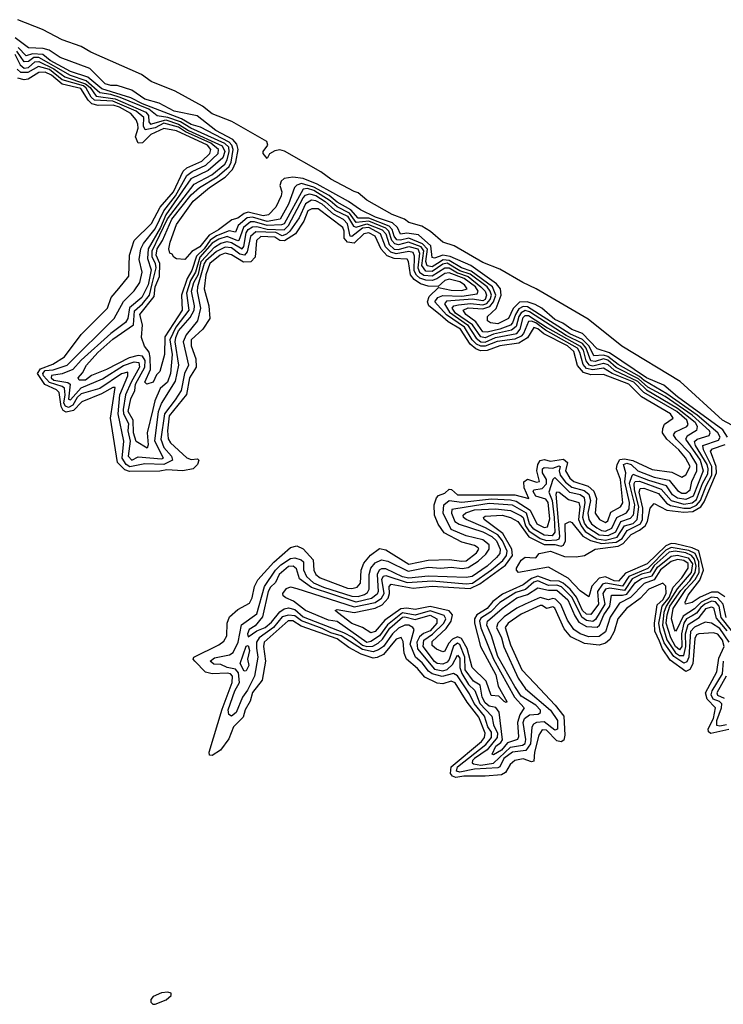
# Model space of a CAD drawing. Extents: x 2472589 to 2662339, y 701009 to 849030.
# Tile 246 of 256: x 2502654 to 2505982, y 835923 to 840578. Entities that reach past the tile are written whole.
import ezdxf

# ---------------------------------------------------------------- set-up
doc = ezdxf.new("R2010")
doc.units = 0

msp = doc.modelspace()

# ---------------------------------------------------------------- linework, layer by layer
at = {"layer": '0CON05XD'}
for points in [[(2506093.1, 838623.1), (2505977.5, 838685), (2505778.2, 838868.2), (2505502.2, 839035), (2505342.3, 839162.3), (2505095.9, 839305.9), (2505033.1, 839335), (2504925, 839399.2), (2504845, 839430), (2504708.6, 839508.6), (2504655, 839526.7), (2504597, 839577), (2504555, 839601.9), (2504495, 839620), (2504474.3, 839634.3), (2504415, 839656.9), (2504295, 839725.4), (2504255, 839760.3), (2504235, 839765.4), (2504125, 839824), (2504078.8, 839858.8), (2503906.4, 839956.4), (2503885, 839962.2), (2503861.1, 839958.9), (2503835.3, 839944.7), (2503825, 839921.2), (2503805.8, 839945), (2503805.8, 839955), (2503827.8, 839985), (2503822.5, 840002.5), (2503745.9, 840045.9), (2503656.9, 840096.9), (2503565, 840133.1), (2503518.9, 840168.9), (2503389.5, 840239.5), (2503275, 840286.5), (2503229.5, 840319.5), (2502990, 840425), (2502945, 840451.2), (2502855, 840483.1), (2502761.2, 840531.2), (2502645, 840578.2)], [(2506000.6, 838605), (2505978.9, 838638.9), (2505765.1, 838795.1), (2505699.8, 838849.8), (2505618.6, 838885), (2505443.3, 839003.3), (2505385, 839022.7), (2505315, 839095.3), (2505265, 839113.8), (2505223.1, 839143.1), (2505185, 839160.3), (2505123.7, 839213.7), (2505091.2, 839231.2), (2505054, 839244), (2505017.5, 839242.5), (2504987.9, 839212.1), (2504965, 839164.7), (2504915, 839140.8), (2504880, 839145), (2504866.2, 839155), (2504866, 839175), (2504906.8, 839213.2), (2504931.5, 839275), (2504927.1, 839305), (2504909.4, 839329.4), (2504786.8, 839416.8), (2504689, 839459), (2504655.4, 839464.6), (2504615, 839450), (2504605, 839453.3), (2504598.3, 839508.3), (2504540.7, 839560.7), (2504485, 839568.3), (2504455, 839563.4), (2504441.2, 839595), (2504417.1, 839617.1), (2504337.2, 839645), (2504265, 839678.7), (2504208.6, 839718.6), (2504060.4, 839800.4), (2503995, 839827.5), (2503945, 839834), (2503905, 839828), (2503890.4, 839815), (2503884.1, 839795), (2503893.1, 839765), (2503891.2, 839745), (2503865, 839692.5), (2503830.5, 839655), (2503805, 839650.9), (2503735, 839668.7), (2503715, 839661.8), (2503685, 839639.6), (2503657.4, 839632.6), (2503594, 839585), (2503549.9, 839560.1), (2503505.7, 839505), (2503467.4, 839482.6), (2503435, 839443.8), (2503395, 839447.5), (2503382.5, 839455), (2503375, 839470), (2503363.6, 839473.6), (2503360, 839495), (2503365, 839525.8), (2503395, 839610), (2503475, 839720.6), (2503552, 839785), (2503625.9, 839834.1), (2503660.5, 839869.5), (2503676.1, 839903.9), (2503686.7, 839965), (2503680.4, 839990.4), (2503661.8, 840011.8), (2503581.2, 840055), (2503494, 840124), (2503385, 840145.2), (2503313.3, 840183.3), (2503245, 840202.7), (2503185, 840245.3), (2503115, 840266.6), (2503085, 840266.4), (2503057.5, 840275), (2502985, 840346.8), (2502845, 840399.2), (2502793.4, 840433.4), (2502765, 840441.9), (2502695, 840444.7), (2502633.1, 840493.1)], [(2505995, 837751.9), (2505980.6, 837815), (2505954, 837844), (2505925, 837847.9), (2505876.4, 837823.6), (2505845, 837793.2), (2505791.2, 837758.8), (2505762.2, 837695), (2505755, 837686.9), (2505750, 837695), (2505735.9, 837745.9), (2505743.8, 837795), (2505805, 837884.3), (2505849, 837931), (2505867.2, 837965), (2505865.4, 838015), (2505847.7, 838055), (2505818.8, 838068.8), (2505735, 838083.1), (2505709.8, 838070.2), (2505635.1, 837995), (2505625, 837983.5), (2505534.3, 837945.7), (2505505, 837899.7), (2505425.2, 837914.8), (2505410.1, 837909.9), (2505387.2, 837875), (2505391.2, 837815), (2505355, 837765.8), (2505335, 837768.1), (2505315.9, 837785), (2505287.5, 837847.5), (2505256.5, 837886.5), (2505223.8, 837913.8), (2505205, 837923.5), (2505165, 837925.5), (2505105, 837946.9), (2505075, 837936.7), (2505035, 837905.8), (2504937.6, 837862.4), (2504892.3, 837827.7), (2504865, 837794.8), (2504816.2, 837763.8), (2504805.4, 837745), (2504805.6, 837725), (2504832.7, 837615), (2504905, 837481.1), (2504916.6, 837426.6), (2504957.1, 837355), (2504955, 837350), (2504945, 837354.3), (2504920.7, 837379.3), (2504883.5, 837383.5), (2504860.8, 837450.8), (2504793.7, 837515), (2504770.9, 837605), (2504743.2, 837653.2), (2504725, 837660.1), (2504700.8, 837649.2), (2504681.2, 837628.8), (2504665, 837593.3), (2504655, 837589.1), (2504625, 837602.1), (2504605, 837619.4), (2504605, 837637.7), (2504670.3, 837699.7), (2504694, 837735), (2504700.5, 837765), (2504685, 837782.9), (2504595, 837804.2), (2504525, 837788.9), (2504485, 837796.6), (2504456.7, 837793.3), (2504381, 837739), (2504335, 837685.4), (2504315, 837679.6), (2504274.7, 837704.7), (2504225, 837722.8), (2504157.5, 837775), (2504146.2, 837785), (2504155, 837789.4), (2504235, 837775.5), (2504335, 837795.8), (2504367.8, 837812.2), (2504397.2, 837842.8), (2504403.6, 837865), (2504400.9, 837899.1), (2504410.1, 837909.9), (2504515, 837891.2), (2504605, 837900.7), (2504785, 837888.5), (2504829.3, 837910.7), (2504951.2, 837998.8), (2504984, 838045), (2504981.2, 838075), (2504939.6, 838149.6), (2504851.1, 838215), (2504847.5, 838225), (2504855, 838231.4), (2504935, 838235.5), (2504974.5, 838225), (2505009.7, 838205), (2505062.6, 838132.6), (2505135, 838097), (2505185, 838096.9), (2505215, 838089.5), (2505226.1, 838093.9), (2505235.9, 838115), (2505233.9, 838195), (2505255, 838205.7), (2505265, 838200.6), (2505316.9, 838136.9), (2505353.9, 838116.1), (2505405, 838101.4), (2505475, 838107.4), (2505502.6, 838125), (2505527.4, 838162.6), (2505589.9, 838195), (2505599.1, 838215), (2505601.1, 838268.9), (2505583.2, 838345), (2505587.7, 838362.3), (2505605, 838363.8), (2505675, 838337.9), (2505712.6, 838292.6), (2505731.4, 838281.4), (2505795, 838268.5), (2505825, 838269.4), (2505855, 838283), (2505874, 838305), (2505900.5, 838375), (2505927.5, 838425), (2505927.8, 838465), (2505887.4, 838545), (2505884.8, 838565), (2505959, 838591), (2505965.9, 838605), (2505956.2, 838625), (2505858.3, 838708.3), (2505715, 838808.6), (2505607, 838873), (2505585, 838892), (2505485, 838947.6), (2505435, 838985.5), (2505415, 838991.9), (2505369.5, 838989.5), (2505346.7, 839035), (2505315.8, 839065.8), (2505255, 839092.3), (2505055, 839220.3), (2505035, 839222.9), (2505015, 839211), (2504998.2, 839185), (2504985.1, 839144.9), (2504975, 839134.3), (2504924.6, 839115), (2504865, 839100.4), (2504845, 839101.8), (2504810.4, 839150.4), (2504763.5, 839185), (2504750.7, 839205), (2504775, 839215.1), (2504845, 839211.3), (2504877.1, 839222.9), (2504895.2, 839244.8), (2504905.3, 839275), (2504890.5, 839315), (2504789.7, 839389.7), (2504743.9, 839405), (2504685, 839439.8), (2504657.3, 839442.7), (2504629.7, 839425), (2504605, 839410.4), (2504581.5, 839415), (2504574.2, 839435), (2504582.5, 839492.5), (2504558.5, 839518.5), (2504495, 839544.7), (2504455, 839535.5), (2504437.8, 839537.8), (2504425.3, 839555), (2504415.8, 839585.8), (2504401.7, 839601.7), (2504305, 839640.1), (2504255, 839639.9), (2504219.6, 839679.6), (2504155, 839716.1), (2504117.4, 839747.4), (2504045, 839786.6), (2503986.4, 839803.6), (2503964, 839796), (2503953.9, 839785), (2503925, 839705.4), (2503885.1, 839634.9), (2503825, 839623.7), (2503755, 839644.3), (2503729, 839641), (2503687.1, 839605), (2503675, 839573.5), (2503645, 839579.6), (2503584.5, 839555.5), (2503554.6, 839535.4), (2503526.9, 839495), (2503489.6, 839460.4), (2503468, 839392), (2503446.2, 839355), (2503418.7, 839275), (2503423.1, 839205), (2503340.9, 839079.1), (2503338.8, 838995), (2503316.5, 838915), (2503301.2, 838898.8), (2503285, 838864.3), (2503255, 838854.4), (2503246, 838865), (2503272.7, 838925), (2503271, 838981), (2503266.5, 839006.5), (2503243.8, 839035), (2503230, 839075), (2503234.7, 839135.3), (2503222.6, 839185), (2503290.1, 839269.9), (2503295.1, 839315), (2503315.8, 839364.2), (2503317, 839425), (2503298.9, 839465), (2503304.2, 839495), (2503329.2, 839535), (2503374, 839635), (2503465, 839750.8), (2503504.4, 839784.4), (2503587.5, 839835), (2503645.2, 839884.8), (2503654.3, 839905), (2503663.9, 839965), (2503657.9, 839985), (2503645, 839999.1), (2503509.3, 840069.3), (2503465, 840082.9), (2503418.7, 840108.7), (2503235, 840180.8), (2503179.4, 840209.4), (2503041.7, 840251.7), (2502977, 840307), (2502895, 840332.8), (2502798, 840385), (2502762.9, 840412.9), (2502715, 840416.8), (2502685, 840407.3), (2502647.4, 840447.4)], [(2502630.5, 840415), (2502656.8, 840365), (2502675, 840349.5), (2502695, 840352.7), (2502725, 840378.4), (2502745, 840380.2), (2502815, 840346), (2502867.9, 840307.9), (2502965, 840274.9), (2502987.4, 840257.4), (2503016.3, 840216.3), (2503105, 840204.5), (2503250.4, 840140.4), (2503262.7, 840125), (2503264.5, 840094.5), (2503272.3, 840085), (2503345, 840104.8), (2503405.2, 840085), (2503453, 840055), (2503611.3, 839981.3), (2503623.7, 839955), (2503614.5, 839925.5), (2503545.5, 839864.5), (2503463.8, 839825), (2503344.9, 839655), (2503319.9, 839595), (2503262.2, 839495), (2503258.5, 839448.5), (2503275.7, 839395), (2503262.1, 839325), (2503231.3, 839265), (2503173.8, 839216.2), (2503165.2, 839164.8), (2503155, 839147.1), (2503084.7, 839095.3), (2502945, 838968.3), (2502905.8, 838925), (2502855, 838903.3), (2502804.6, 838895.4), (2502803.3, 838885), (2502815, 838873.9), (2502882.3, 838862.3), (2502892.4, 838855), (2502884.4, 838784.4), (2502895, 838781.3), (2502945, 838838.4), (2503045, 838880.6), (2503145, 838943.8), (2503195, 838960), (2503217.7, 838957.7), (2503220, 838935), (2503180.4, 838865), (2503154.9, 838805.1), (2503142.9, 838735), (2503144.7, 838714.7), (2503168.7, 838668.7), (2503165.4, 838634.6), (2503176, 838585), (2503167, 838515), (2503185, 838495.3), (2503215, 838511.1), (2503325, 838501.5), (2503334.4, 838505), (2503292.4, 838585), (2503310, 838725), (2503325, 838763.8), (2503390.5, 838869.5)], [(2504800.1, 837450.1), (2504761.3, 837505), (2504759.6, 837565), (2504735, 837624.2), (2504725, 837630), (2504705, 837616.4), (2504685, 837553.7), (2504675, 837540.2), (2504655, 837531.5), (2504628.1, 837535), (2504615, 837543.9), (2504562.2, 837615), (2504565.9, 837645), (2504606.8, 837673.2), (2504660.3, 837725), (2504670, 837745), (2504661.1, 837761.1), (2504595, 837783.2), (2504525, 837763.5), (2504465, 837773.1), (2504393, 837717), (2504355, 837665.9), (2504315, 837637.8), (2504295, 837633.5), (2504155, 837732.6), (2504115, 837739.2), (2504005, 837784.2), (2503948.3, 837828.3), (2503912, 837845), (2503900, 837855), (2503898, 837865), (2503915, 837889.2), (2503935, 837897.1), (2503965, 837889.5), (2504235, 837802.4), (2504335, 837823.1), (2504365, 837843.9), (2504377.1, 837865), (2504366.9, 837933.1), (2504375, 837948), (2504385, 837950.4), (2504486.5, 837916.5), (2504605, 837924.4), (2504765, 837910.7), (2504795, 837914.9), (2504885, 837976.9), (2504938.1, 838021.9), (2504956.2, 838045), (2504958.6, 838065), (2504937.4, 838115), (2504915, 838142.2), (2504856.5, 838176.5), (2504766.2, 838215), (2504753.2, 838225), (2504751.1, 838235), (2504763.4, 838246.6), (2504805, 838261.6), (2504904.9, 838265.1), (2504975, 838257.7), (2505025, 838232.3), (2505035, 838224.2), (2505046.8, 838185), (2505061.4, 838161.4), (2505115, 838125.1), (2505145, 838115.1), (2505195, 838119.2), (2505205.8, 838124.2), (2505209.2, 838135), (2505191.6, 838335), (2505195, 838345.6), (2505205, 838344.4), (2505249.9, 838309.9), (2505297.6, 838295), (2505302.5, 838275), (2505297.2, 838215), (2505308.9, 838185), (2505328.7, 838158.7), (2505384.1, 838124.1), (2505425, 838117.7), (2505479.1, 838130.9), (2505513.6, 838185), (2505555, 838197), (2505574.9, 838215), (2505582, 838275), (2505561.1, 838355), (2505559.9, 838385), (2505565.4, 838394.6), (2505585, 838395.6), (2505688.4, 838358.4), (2505734.5, 838304.5), (2505795, 838287.3), (2505835, 838293.3), (2505855, 838310.2), (2505882.6, 838385), (2505908.2, 838431.8), (2505910.6, 838455), (2505904.7, 838475), (2505849.7, 838565), (2505846, 838584), (2505857.9, 838595), (2505915, 838612.4), (2505920, 838625), (2505915.5, 838635), (2505835, 838708.5), (2505706, 838796), (2505625, 838840.5), (2505580.5, 838880.5), (2505474.5, 838934.5), (2505435, 838967.8), (2505415, 838974.2), (2505375, 838962.9), (2505355, 838965.2), (2505332.5, 839025), (2505315, 839047), (2505238.7, 839085), (2505065, 839196.5), (2505045, 839203.1), (2505025, 839193), (2505014.1, 839175), (2505001.9, 839128.1), (2504980, 839110), (2504895, 839091.1), (2504855, 839074.3), (2504835, 839079), (2504796.1, 839136.1), (2504715, 839191.3), (2504699.5, 839215), (2504706.8, 839225), (2504729.3, 839230.7), (2504786.1, 839236.1), (2504845, 839230.5), (2504863, 839237), (2504878.6, 839255), (2504884.5, 839275), (2504879.5, 839295), (2504864.3, 839315), (2504784.5, 839374.5), (2504735, 839391.2), (2504675, 839426.3), (2504655, 839421.8), (2504605, 839387.5), (2504575, 839389.3), (2504556.4, 839416.4), (2504565.5, 839485), (2504553.2, 839505), (2504493.5, 839526.5), (2504445, 839514.2), (2504428.5, 839518.5), (2504414.1, 839534.1), (2504399, 839579), (2504385, 839592.9), (2504305, 839625.4), (2504245, 839619.6), (2504213.7, 839663.7), (2504155, 839692.9), (2504121.6, 839721.6), (2504045, 839770.6), (2504015, 839779.6), (2503995, 839776.6), (2503905, 839613.5), (2503892.1, 839607.9), (2503825, 839605.3), (2503765, 839622.9), (2503745, 839621.9), (2503712.8, 839595), (2503691.1, 839535), (2503685, 839532.2), (2503635, 839552.6), (2503595, 839541.1), (2503565, 839522.2), (2503506.5, 839455), (2503485.4, 839384.6), (2503462.4, 839345), (2503442.6, 839285), (2503454.6, 839205), (2503392.3, 839125), (2503363.8, 839065), (2503375.3, 838995.3), (2503367.4, 838905), (2503352.3, 838865), (2503318.7, 838835), (2503293.1, 838776.9), (2503283.7, 838735), (2503256.7, 838625), (2503261.9, 838568.1), (2503256.9, 838553.1), (2503205, 838583.3), (2503192.3, 838625), (2503191.4, 838685), (2503167, 838725), (2503180, 838785), (2503197.9, 838825), (2503201.2, 838855), (2503245.8, 838935), (2503247.3, 838967.3), (2503235, 838987.5), (2503215, 838990.5), (2503171.1, 838978.9), (2503065, 838924.2), (2502994.2, 838895.8), (2502965, 838873.7), (2502935, 838874), (2502930, 838885), (2502951.2, 838908.8), (2502970, 838945), (2503023.6, 839005), (2503095, 839068.1), (2503192.9, 839135), (2503197.7, 839202.3), (2503235.3, 839234.7), (2503267.2, 839275), (2503281, 839329), (2503299.1, 839405), (2503295.7, 839425), (2503279.8, 839455), (2503280.2, 839485), (2503353.6, 839636.4), (2503478.8, 839801.2), (2503562, 839845), (2503624.7, 839895.3), (2503635.5, 839915), (2503644.3, 839955), (2503642.3, 839975), (2503623.4, 839993.4), (2503463.2, 840065), (2503415, 840094.6), (2503355, 840116.3), (2503303.5, 840123.5), (2503265, 840154.5), (2503129.6, 840209.6), (2503085, 840224.6), (2503032.8, 840232.8), (2502968.6, 840288.6), (2502895, 840313.9), (2502745, 840399.9), (2502721, 840399), (2502695, 840380.6), (2502675, 840379.5), (2502639.9, 840429.9)], [(2503773.4, 837606.6), (2503779.8, 837565), (2503764.9, 837475.1), (2503731.6, 837408.4), (2503706.9, 837375), (2503677, 837303), (2503655, 837285.7), (2503642.7, 837292.7), (2503640.2, 837315), (2503671.6, 837405), (2503693.7, 837445), (2503689.5, 837489.5), (2503675, 837508.2), (2503635, 837515.7), (2503605, 837529.4), (2503571.7, 837531.7), (2503555.3, 837545), (2503575, 837561.6), (2503646.2, 837575), (2503664.2, 837585.8), (2503686.8, 837635), (2503703.6, 837716.4), (2503775, 837768.7), (2503812.1, 837897.9), (2503864.5, 837975.5), (2503889, 838001), (2503935, 838031.2), (2503955, 838033.3), (2503984.5, 838024.5), (2503996.4, 838015), (2503996.6, 837976.6), (2504009.8, 837945), (2504043.2, 837915), (2504090.4, 837895), (2504225, 837853.4), (2504255, 837851.3), (2504285, 837860.6), (2504299.6, 837870.4), (2504306.8, 837885), (2504306.7, 837955), (2504314.3, 837985), (2504335, 838009.7), (2504365, 838023.8), (2504395, 838018.2), (2504491, 837971), (2504585, 837989.6), (2504645, 837985.2), (2504695, 837989.8), (2504746.4, 837983.6), (2504775, 837988.4), (2504821.9, 838018.1), (2504858.7, 838051.3), (2504874.8, 838075), (2504874.7, 838095), (2504845, 838118.4), (2504765, 838138), (2504695, 838168.6), (2504656.5, 838245), (2504659.2, 838285), (2504685, 838305.5), (2504745, 838297.4), (2504885, 838312.3), (2504975, 838308.7), (2505001.8, 838301.8), (2505068.9, 838258.9), (2505099.8, 838195), (2505135, 838177.8), (2505149.5, 838180.5), (2505161.4, 838218.6), (2505153.8, 838295), (2505141.5, 838311.5), (2505095, 838324.9), (2505082.6, 838347.4), (2505085.3, 838354.7), (2505125, 838361.7), (2505145.6, 838384.4), (2505145.7, 838405), (2505126.4, 838435), (2505127, 838455), (2505135, 838461.5), (2505175, 838458), (2505205, 838469.6), (2505210.4, 838465), (2505205.8, 838445), (2505210.1, 838425), (2505235, 838391.9), (2505265, 838367.6), (2505322.8, 838352.8), (2505345.3, 838335.3), (2505354.1, 838305), (2505341.1, 838245), (2505345.6, 838215), (2505358.4, 838195), (2505383.7, 838175), (2505405, 838163.1), (2505425, 838160.3), (2505455.1, 838174.9), (2505477.7, 838225), (2505523, 838247), (2505535.8, 838265), (2505537.8, 838295), (2505516.6, 838393.4), (2505520.8, 838435), (2505510, 838475), (2505525, 838480.7), (2505545, 838475.3), (2505577.5, 838445), (2505654.5, 838414.5), (2505725, 838401.2), (2505765, 838351.6), (2505785, 838339.4), (2505805, 838339), (2505824.3, 838355), (2505832.4, 838395), (2505856.1, 838445), (2505856, 838475), (2505825, 838527.4), (2505758.1, 838595), (2505746.7, 838615), (2505755, 838630), (2505809.3, 838655), (2505815.7, 838665), (2505808.4, 838685), (2505762.5, 838725), (2505606.1, 838816.1), (2505557.6, 838865), (2505455.6, 838905.6), (2505415, 838931.3), (2505365, 838922.6), (2505335, 838929.1), (2505318, 838948), (2505303.6, 839005), (2505291.7, 839025), (2505139.9, 839109.9), (2505095, 839144.9), (2505075, 839153.3), (2505059.5, 839150.5), (2505036.8, 839095), (2505025, 839081.5), (2504995, 839067.2), (2504912.8, 839057.2), (2504855, 839034.1), (2504835, 839034.7), (2504815, 839044.4), (2504794.6, 839065), (2504758.3, 839125), (2504673, 839183), (2504617.5, 839245), (2504631.7, 839265), (2504655, 839274.9), (2504745, 839270.6), (2504817.2, 839282.8), (2504821.6, 839295), (2504810.1, 839315), (2504756.3, 839355), (2504685, 839381.9), (2504665, 839378.5), (2504627.5, 839352.5), (2504605, 839345.5), (2504575, 839347.1), (2504546.8, 839356.8), (2504530.1, 839370.1), (2504520.2, 839390.2), (2504520.8, 839460.8), (2504515, 839476.8), (2504495, 839482), (2504435, 839470.9), (2504409.1, 839479.1), (2504383.9, 839505), (2504360, 839565), (2504305, 839595.6), (2504275, 839592.3), (2504225, 839552.5), (2504217.1, 839555), (2504205, 839613.7), (2504185, 839633.5), (2504138, 839658), (2504085, 839705.8), (2504055, 839721.5), (2504034.3, 839725), (2504005, 839706.9), (2503975, 839640.7), (2503932.2, 839577.8), (2503915, 839564.6), (2503895, 839556.2), (2503865, 839571.3), (2503770, 839575), (2503745, 839552.5), (2503729.8, 839480.2), (2503716.7, 839465), (2503695, 839470.3), (2503655, 839499.6), (2503625, 839502.4), (2503585, 839482.2), (2503535, 839438.8), (2503526, 839425), (2503494.5, 839314.5), (2503493.3, 839293.3), (2503508.8, 839215), (2503495.2, 839155), (2503441.4, 839088.7), (2503427.8, 839055), (2503452.6, 838945), (2503432.7, 838905), (2503417.5, 838825), (2503389.4, 838780.6), (2503338.5, 838715), (2503322.1, 838595), (2503335, 838555.3), (2503371.2, 838515), (2503376.8, 838495), (2503335, 838475.1), (2503245, 838477.7), (2503175, 838463.4), (2503158.2, 838475), (2503139.3, 838505), (2503146.6, 838585), (2503119.7, 838715), (2503127.3, 838805), (2503166.1, 838895), (2503165, 838911.4), (2503135, 838904.3), (2503033.3, 838835), (2502945, 838809.1), (2502925, 838791.2), (2502905, 838755.2), (2502885, 838745.1), (2502870.3, 838750.3), (2502862.4, 838765), (2502869.4, 838805), (2502865.3, 838835.3), (2502854.2, 838844.2), (2502795, 838862.7), (2502766.2, 838895), (2502764, 838906), (2502775, 838919.4), (2502812.1, 838922.1), (2502878.2, 838945), (2503101.1, 839165), (2503145, 839246.2), (2503195, 839296.9), (2503222.4, 839335), (2503233.1, 839385), (2503218.9, 839445), (2503226.8, 839495), (2503239.4, 839520.6), (2503295, 839588.9), (2503334.9, 839675), (2503391.3, 839745), (2503445, 839841.9), (2503469.7, 839860.3), (2503535, 839890.2), (2503592, 839945), (2503594.4, 839965), (2503557.9, 839995), (2503437.9, 840047.9), (2503405, 840069.7), (2503335, 840089.1), (2503295, 840067.2), (2503247.5, 840057.5), (2503239.8, 840075), (2503241.5, 840115), (2503205.2, 840145), (2503095, 840193.1), (2503008.1, 840198.1), (2502992.3, 840212.3), (2502968.9, 840255), (2502955.7, 840265), (2502855, 840293.3), (2502795, 840342), (2502743.5, 840356.5), (2502691.8, 840328.2), (2502659, 840329), (2502642.7, 840345)], [(2503122.2, 839307.8), (2503170.7, 839365), (2503173.9, 839465), (2503195, 839534.7), (2503277.8, 839615), (2503318.9, 839691.1), (2503381, 839765), (2503427.4, 839862.6), (2503445, 839877.2), (2503515, 839909.8), (2503553.4, 839945), (2503557.8, 839965), (2503541.6, 839985), (2503395, 840053.2), (2503335, 840064), (2503274.2, 840035), (2503235, 839996.2), (2503215, 839994.8), (2503202.3, 840025), (2503213.7, 840065), (2503213.2, 840085), (2503205.3, 840105), (2503180, 840135), (2503125.2, 840165), (2503095.6, 840174.4), (2503025, 840172.6), (2502995, 840180.1), (2502977.2, 840197.2), (2502942.5, 840252.5), (2502855, 840273.2), (2502805, 840316), (2502775, 840330.4), (2502745, 840328.6), (2502693.4, 840296.6), (2502675, 840293.8), (2502645, 840301)], [(2503390.5, 838869.5), (2503407, 838945), (2503388.9, 839055), (2503392.2, 839075), (2503405, 839107.2), (2503459.5, 839170.5), (2503478.6, 839205), (2503480.2, 839225), (2503466.3, 839295), (2503478.2, 839335), (2503499.3, 839375), (2503511.9, 839435), (2503575, 839503), (2503605, 839521.4), (2503635, 839529), (2503655, 839524.7), (2503705.9, 839494.1), (2503714.4, 839505.6), (2503725, 839571.2), (2503735, 839586.9), (2503755, 839599.6), (2503775, 839601), (2503825, 839588.4), (2503905, 839584.9), (2503925.2, 839604.8), (2503995, 839735.2), (2504005, 839747.8), (2504024.4, 839755.6), (2504055, 839747.6), (2504099.2, 839719.2), (2504145, 839677.4), (2504205, 839650), (2504232, 839602), (2504245, 839596.8), (2504295, 839612.5), (2504368.3, 839585), (2504385, 839565.3), (2504401.4, 839515), (2504425, 839494), (2504445, 839491.2), (2504495, 839506.2), (2504536.4, 839495), (2504545.1, 839475), (2504537.5, 839405), (2504545.5, 839385), (2504565, 839370.3), (2504605, 839366.4), (2504665, 839404.6), (2504685, 839404.9), (2504725, 839380.6), (2504775, 839363.3), (2504835.1, 839315), (2504854.8, 839295), (2504862.3, 839275), (2504855, 839255.2), (2504845, 839249.2), (2504795, 839257.6), (2504672.9, 839247.1), (2504663.4, 839235), (2504685.9, 839195), (2504772.1, 839135), (2504812.9, 839072.9), (2504834.9, 839054.9), (2504855, 839053.7), (2504904.8, 839075.2), (2505005, 839094.6), (2505020.7, 839115), (2505035, 839169.7), (2505045, 839179.9), (2505060.3, 839179.7), (2505150.8, 839120.8), (2505305.1, 839035.1), (2505319, 839015), (2505331.5, 838965), (2505345, 838945.6), (2505365, 838941.5), (2505415, 838954.7), (2505435, 838948.2), (2505465, 838921), (2505575, 838869.9), (2505617.7, 838827.7), (2505765, 838741.1), (2505848.1, 838675), (2505857.3, 838655), (2505854.8, 838635.2), (2505810.1, 838609.9), (2505803, 838595), (2505872.8, 838495), (2505886.5, 838445), (2505838.9, 838325), (2505805, 838309.4), (2505765, 838315.4), (2505741.2, 838331.2), (2505712.7, 838375), (2505629.5, 838399.5), (2505555, 838428.4), (2505548.6, 838421.4), (2505537.1, 838385), (2505561.3, 838285), (2505555.1, 838234.9), (2505540.7, 838219.3), (2505495.5, 838204.5), (2505472.2, 838155), (2505435, 838137.7), (2505395, 838141), (2505340.4, 838175), (2505325, 838198.4), (2505317.9, 838225), (2505328.8, 838295), (2505325, 838317.4), (2505305, 838332), (2505255, 838342.2), (2505185, 838413.9), (2505175.6, 838404.4), (2505157.1, 838345), (2505171.6, 838305), (2505181.8, 838225), (2505184, 838156), (2505171.5, 838138.5), (2505135, 838141), (2505085, 838169.2), (2505065.7, 838195), (2505050, 838245), (2504985, 838282.2), (2504875, 838290.2), (2504765, 838273.3), (2504698.3, 838261.7), (2504696.1, 838245), (2504712, 838205), (2504733, 838193), (2504845, 838156.9), (2504887.6, 838135), (2504909.5, 838115), (2504925.6, 838074.4), (2504924.7, 838055), (2504908.4, 838035), (2504865.3, 837995), (2504794.3, 837945), (2504765, 837940.4), (2504585, 837947.7), (2504495, 837937.2), (2504465, 837944.4), (2504385, 837981.7), (2504365, 837982), (2504354.4, 837975), (2504344.5, 837955), (2504349.7, 837875), (2504345, 837861.4), (2504318, 837842), (2504245, 837823.6), (2504033.8, 837893.8), (2503977.9, 837935), (2503962.5, 837982.5), (2503947.5, 837995), (2503925, 837993.3), (2503881.7, 837955), (2503863.3, 837916.7), (2503839.8, 837895), (2503829.3, 837875), (2503801.6, 837755), (2503767.5, 837712.5), (2503739.1, 837695), (2503731.4, 837675), (2503735, 837660.8), (2503775, 837688), (2503815, 837704.1), (2503845, 837730.4), (2503885, 837779.3), (2503905, 837792.9), (2503925, 837796.9), (2503955, 837788.9), (2503995, 837754.2), (2504185, 837681.6), (2504228.6, 837658.6), (2504275, 837620.5), (2504295, 837613.9), (2504323.3, 837616.7), (2504349.4, 837630.6), (2504370, 837650), (2504405, 837701), (2504465, 837753.2), (2504475, 837755.7), (2504525, 837741.7), (2504595, 837762.2), (2504627.4, 837745), (2504626.3, 837725), (2504595, 837688.9), (2504563.9, 837676.1), (2504545, 837660), (2504532.5, 837635), (2504535, 837603.4), (2504615, 837508.2), (2504655, 837499.7), (2504675, 837506.4), (2504700.5, 837529.5), (2504725, 837573.1), (2504735, 837559.2), (2504735.6, 837515), (2504745, 837487.8), (2504776.3, 837435), (2504806.5, 837406.5), (2504830.1, 837345), (2504887.3, 837285), (2504894.8, 837245), (2504913.6, 837205), (2504912.8, 837185), (2504864.3, 837125.7), (2504804.5, 837085), (2504796, 837075), (2504794.3, 837065), (2504800.2, 837060.2), (2504835, 837053.1), (2504895, 837063.7), (2504975, 837138.6), (2505032.4, 837147.6), (2505044.6, 837155.4), (2505047.8, 837175), (2505035.2, 837254.8), (2505041.2, 837275), (2505065, 837291.6), (2505105.6, 837295), (2505116.9, 837303.1), (2505116.6, 837313.4), (2505095, 837338.1), (2505025, 837380.4), (2504994.9, 837425), (2504915, 837567.7), (2504884.8, 837665), (2504862.5, 837715), (2504866.8, 837735), (2504935, 837794.8), (2505005.3, 837845), (2505055, 837859.8), (2505105, 837892.4), (2505155, 837881.2), (2505195, 837881.7), (2505246.6, 837835), (2505279.4, 837759.4), (2505299, 837729), (2505335, 837709), (2505384.3, 837705.7), (2505396, 837715), (2505416.8, 837765), (2505444.6, 837805), (2505452.4, 837857.6), (2505505, 837856.8), (2505525, 837862.4), (2505565, 837916.2), (2505595, 837936.2), (2505645, 837949.4), (2505669.6, 837990.4), (2505735, 838041.4), (2505765, 838045.8), (2505815.5, 838034.5), (2505835.7, 838005), (2505829.8, 837965), (2505763, 837887), (2505711.1, 837805), (2505700.4, 837775), (2505694.4, 837715), (2505715, 837645.7), (2505756.2, 837585), (2505775, 837571.4), (2505795, 837572.2), (2505803.7, 837615), (2505802.8, 837675), (2505815, 837719), (2505867.6, 837752.4), (2505900.5, 837795), (2505925, 837801.6), (2505935, 837797.4), (2505947.9, 837747.9), (2505998.8, 837688.8)], [(2506007.4, 837222.6), (2505923, 837203), (2505911.7, 837211.7), (2505909.7, 837225), (2505934.9, 837275), (2505944.8, 837325), (2505905.7, 837365), (2505897.3, 837395), (2505951.5, 837495), (2505961.1, 837558.9), (2505986, 837615), (2505977, 837645), (2505955, 837672.6), (2505935, 837679.3), (2505865.3, 837675.3), (2505855, 837669.3), (2505847.3, 837652.7), (2505837.8, 837532.2), (2505824, 837506), (2505805, 837496.2), (2505730.4, 837550.4), (2505693.4, 837603.4), (2505679.5, 837639.5), (2505657.9, 837687.9), (2505655.8, 837725), (2505669.1, 837810.9), (2505695.1, 837835), (2505711.9, 837865), (2505709.2, 837899.2), (2505695, 837913.5), (2505630, 837885), (2505588.8, 837841.2), (2505524.1, 837795), (2505482.9, 837745), (2505464.8, 837685), (2505445, 837647.3), (2505425, 837630.8), (2505395, 837621.6), (2505325, 837628.3), (2505260.3, 837660.3), (2505228.3, 837698.3), (2505185, 837796.6), (2505175, 837802.4), (2505145, 837793.6), (2505125, 837808.2), (2505115, 837808.3), (2505025, 837767.2), (2504964.7, 837725), (2504949.3, 837705), (2504975, 837621.8), (2505028.8, 837505), (2505090, 837440), (2505187.1, 837337.1), (2505226.6, 837285), (2505232.4, 837195), (2505227.5, 837172.5), (2505215, 837164.1), (2505195, 837168.9), (2505145, 837219.3), (2505125, 837220.7), (2505109, 837195), (2505089, 837115), (2505085, 837072.1), (2505075, 837069.3), (2505035, 837082.9), (2504995, 837075.3), (2504973.8, 837056.2), (2504950.7, 837019.3), (2504931.9, 837008.1), (2504855, 837000.9), (2504755, 837002.4), (2504716.1, 836996.1), (2504701.6, 837001.6), (2504691.2, 837015), (2504694.4, 837045.6), (2504837.4, 837165), (2504852.4, 837185), (2504855.8, 837205), (2504825, 837280.6), (2504770.9, 837350.9), (2504712.7, 837442.7), (2504695, 837450.4), (2504655, 837438.4), (2504628.3, 837441.7), (2504569.9, 837469.9), (2504535, 837510.3), (2504483.6, 837555), (2504472.6, 837582.6), (2504468, 837638), (2504457.5, 837657.5), (2504435, 837648.7), (2504375, 837577.6), (2504345, 837562.1), (2504325, 837559.7), (2504269.2, 837579.2), (2504210.4, 837610.4), (2504155, 837651), (2503985, 837711.2), (2503945, 837736.3), (2503924.2, 837735.8), (2503810.9, 837635), (2503806.5, 837615), (2503816.6, 837545), (2503800.7, 837455), (2503755, 837397.5), (2503743.8, 837356.2), (2503721, 837315), (2503710.2, 837279.8), (2503665.3, 837235), (2503642.4, 837177.6), (2503604.4, 837125), (2503565, 837100), (2503551.2, 837101.2), (2503549.4, 837115), (2503611.7, 837318.3), (2503658.9, 837445), (2503660.6, 837475), (2503650.5, 837485), (2503635, 837488.8), (2503565, 837485.9), (2503532.7, 837492.8), (2503481.8, 837545), (2503474.6, 837555), (2503476.9, 837565), (2503595, 837621.8), (2503619.7, 837640.3), (2503633.8, 837665), (2503634.6, 837725), (2503646.9, 837755), (2503685, 837790), (2503740.9, 837819.1), (2503753.2, 837845), (2503765, 837898), (2503780.9, 837929.1), (2503856.4, 838013.6), (2503935, 838082.9), (2503965, 838090), (2503995, 838076.6), (2504041.2, 838025), (2504044.7, 837975), (2504054.2, 837955), (2504075, 837938.9), (2504100.3, 837930.3), (2504205, 837891), (2504225, 837888.5), (2504250.5, 837895), (2504265.5, 837914.5), (2504269.1, 837975), (2504281.3, 838008.7), (2504313, 838047), (2504355, 838078.6), (2504385, 838071.8), (2504495, 838003.3), (2504585, 838022.3), (2504685, 838026), (2504745, 838017.8), (2504765, 838020.4), (2504815, 838058.2), (2504824.6, 838075), (2504821.6, 838081.6), (2504805, 838092.6), (2504745, 838108.4), (2504661.9, 838151.9), (2504632.4, 838192.4), (2504615.6, 838235), (2504614.8, 838285.2), (2504625, 838317.9), (2504635, 838328.1), (2504665, 838339.3), (2504685, 838358.4), (2504696.7, 838356.7), (2504725, 838331.7), (2504995, 838331.4), (2505061.2, 838315), (2505040.1, 838365), (2505037.4, 838392.6), (2505055, 838405.2), (2505098.5, 838391.5), (2505112.5, 838395), (2505099, 838445), (2505104.1, 838475.9), (2505115, 838494.6), (2505135, 838499.2), (2505165, 838490.4), (2505225, 838499.9), (2505244, 838485), (2505235.2, 838445), (2505255, 838410.7), (2505275, 838394.1), (2505342.4, 838372.4), (2505368.7, 838348.7), (2505381.5, 838315), (2505375.3, 838245), (2505395.5, 838215), (2505425, 838201.3), (2505435, 838208.9), (2505450.2, 838249.8), (2505495.7, 838274.3), (2505506.8, 838293.2), (2505494.8, 838405), (2505476.4, 838455), (2505479, 838475), (2505491.9, 838498.1), (2505515, 838502.7), (2505554, 838494), (2505645, 838451.5), (2505738.5, 838438.5), (2505785, 838414.6), (2505805, 838427.1), (2505824.7, 838465), (2505803.3, 838506.7), (2505770.9, 838545), (2505714.2, 838594.2), (2505694.7, 838625), (2505694.8, 838645.2), (2505704.2, 838665.8), (2505744.4, 838695), (2505732.5, 838715), (2505594.4, 838794.4), (2505534, 838855), (2505415, 838901.2), (2505355, 838898.8), (2505320.4, 838910.4), (2505292.6, 838942.6), (2505275, 839010), (2505245, 839036.1), (2505132.9, 839092.9), (2505105, 839115.9), (2505085, 839123.6), (2505055.6, 839074.4), (2505015, 839048.8), (2504925, 839036.2), (2504865, 839013.6), (2504833, 839013), (2504811.7, 839021.7), (2504784.7, 839044.7), (2504738, 839115), (2504680.3, 839150.3), (2504642, 839182), (2504588.6, 839225), (2504582.6, 839245), (2504591, 839269), (2504635, 839312), (2504695, 839299.1), (2504745, 839297.1), (2504769.5, 839305), (2504758.1, 839325), (2504735, 839338.3), (2504685, 839352), (2504664.7, 839345), (2504633.6, 839316.4), (2504585, 839317.7), (2504549.7, 839329.7), (2504519.5, 839349.5), (2504502.2, 839372.2), (2504493.3, 839435), (2504486.1, 839446.1), (2504425, 839449.3), (2504392.4, 839462.4), (2504362.7, 839492.7), (2504335.2, 839555), (2504305, 839571), (2504281.5, 839565), (2504235, 839521), (2504205, 839526.4), (2504187.7, 839545), (2504187.8, 839577.8), (2504181.4, 839595), (2504065, 839684.2), (2504035, 839684.3), (2504015.9, 839674.1), (2503997.5, 839625), (2503958.1, 839565), (2503906.7, 839533.3), (2503885, 839533.7), (2503859.9, 839549.9), (2503795, 839553), (2503773.2, 839535), (2503766.8, 839455), (2503747.3, 839432.7), (2503712.1, 839432.1), (2503655, 839467.1), (2503625, 839474.4), (2503602.4, 839465), (2503552.8, 839425), (2503535, 839371.4), (2503526.1, 839305), (2503548.4, 839225), (2503553.2, 839165), (2503519.7, 839115), (2503464.5, 839065), (2503465, 839035.6), (2503487.2, 838975), (2503488, 838935), (2503457.5, 838885), (2503443.4, 838806.6), (2503360.9, 838705), (2503353, 838635), (2503356.7, 838596.7), (2503367, 838577), (2503445, 838506.1), (2503465, 838499.1), (2503495, 838501.5), (2503501.5, 838495), (2503495, 838474.6), (2503474.2, 838455), (2503425, 838445.7), (2503349.9, 838450.1), (2503316.6, 838443.4), (2503172.7, 838442.7), (2503150.5, 838450.5), (2503116.5, 838485), (2503082.8, 838695), (2503105, 838839.1), (2503095, 838840), (2503041.2, 838808.8), (2502947.8, 838772.2), (2502908.9, 838731.1), (2502873.1, 838723.1), (2502860, 838730), (2502850, 838750), (2502840.6, 838815), (2502827.5, 838827.5), (2502773.5, 838853.5), (2502737.9, 838905), (2502751.9, 838928.1), (2502811, 838949), (2502865.1, 838984.9), (2502945, 839089.2), (2503068.5, 839215), (2503086.2, 839265), (2503122.2, 839307.8)], [(2505989, 837849), (2505955, 837871.1), (2505925, 837871.4), (2505871.5, 837848.5), (2505835, 837822.8), (2505803.3, 837815), (2505800.6, 837825), (2505815, 837857.1), (2505871.2, 837928.8), (2505888.5, 837975), (2505865, 838066.6), (2505835, 838081.4), (2505755, 838100), (2505735, 838101.1), (2505709.3, 838090.7), (2505620.9, 838005), (2505518.5, 837961.5), (2505486.3, 837923.7), (2505465, 837925.2), (2505425, 837944.5), (2505395, 837938.1), (2505360.5, 837899.5), (2505345, 837850), (2505305, 837877.5), (2505247.8, 837937.8), (2505155, 837990), (2505012.5, 837965), (2505003.3, 837975), (2505003.8, 837985), (2505025, 838022.5), (2505045, 838036.7), (2505066.1, 838036.1), (2505095, 838033.3), (2505110, 838055), (2505165, 838065.3), (2505230.9, 838040.9), (2505285, 838038), (2505325.8, 838044.2), (2505375.4, 838074.6), (2505485, 838088.6), (2505507.8, 838102.2), (2505545, 838144), (2505585.7, 838164.3), (2505611.2, 838185), (2505622.3, 838205), (2505635, 838268.8), (2505655, 838290.8), (2505715, 838259.5), (2505795, 838250.2), (2505837.2, 838252.8), (2505874.9, 838275.1), (2505891.6, 838298.4), (2505950.1, 838435), (2505947, 838465), (2505921.7, 838538.3), (2505931.1, 838548.9), (2505990.5, 838569.5)], [(2506020.8, 837690.8), (2505971.7, 837751.7), (2505962.3, 837805), (2505945, 837826.3), (2505925, 837828.3), (2505894.8, 837815.2), (2505875, 837799.5), (2505855, 837771.5), (2505835, 837760.4), (2505806.7, 837745), (2505794.7, 837725), (2505784.3, 837675), (2505785.8, 837615), (2505775, 837598.8), (2505755, 837614.5), (2505732.7, 837655), (2505711.7, 837725), (2505715.3, 837765), (2505729.2, 837805), (2505780.2, 837879.8), (2505823.2, 837925), (2505849.1, 837965), (2505853, 837995), (2505845, 838027.8), (2505831.6, 838045), (2505805, 838056.8), (2505754.5, 838065.5), (2505725, 838060.1), (2505655, 837998.4), (2505634.1, 837965.9), (2505595, 837956.4), (2505551.2, 837935), (2505515, 837879.4), (2505445, 837889.7), (2505424.3, 837885.7), (2505412.4, 837865), (2505421, 837815), (2505377.6, 837742.4), (2505365, 837732.6), (2505335, 837737.9), (2505312.6, 837752.6), (2505266, 837846), (2505216.1, 837896.1), (2505194.7, 837904.7), (2505155, 837903.4), (2505105.1, 837925.1), (2505085, 837918.9), (2505045.4, 837884.6), (2505000.2, 837869.8), (2504925, 837823), (2504882.1, 837777.9), (2504835, 837748.2), (2504828.8, 837735), (2504835, 837703.3), (2504894.2, 837554.2), (2504994.5, 837374.5), (2505039.6, 837325), (2505018.5, 837291.5), (2505007.5, 837255), (2505012.6, 837187.4), (2505008.5, 837175), (2504961, 837159), (2504932.7, 837125), (2504895, 837102.3), (2504888, 837105), (2504905, 837143.1), (2504929.8, 837160.2), (2504936.8, 837173.2), (2504922, 837305), (2504905, 837327), (2504875, 837331.9), (2504855, 837347.9), (2504840.9, 837375), (2504831.2, 837431.2), (2504800.1, 837450.1)], [(2506008.6, 837635), (2505965, 837700.4), (2505925, 837725.2), (2505895, 837730), (2505845, 837705.6), (2505826.9, 837685), (2505818.2, 837565), (2505808.5, 837541.5), (2505795, 837535.8), (2505747.7, 837567.7), (2505702.3, 837632.3), (2505682.3, 837685), (2505676.7, 837725), (2505692, 837805), (2505725, 837846.5), (2505744.2, 837895.8), (2505785, 837939.8), (2505814.8, 837985), (2505815, 838006.6), (2505795, 838021.9), (2505765, 838025.3), (2505735, 838016.9), (2505685, 837977.5), (2505655, 837930), (2505606.8, 837913.2), (2505543.1, 837846.9), (2505491.2, 837818.8), (2505446.2, 837753.8), (2505425, 837684.6), (2505395, 837661.5), (2505345, 837661), (2505305, 837675.3), (2505275.4, 837695), (2505245, 837739.1), (2505213.4, 837813.4), (2505188.6, 837838.6), (2505175, 837841.6), (2505155, 837835.3), (2505115, 837846.8), (2505045, 837814.8), (2505005, 837796.3), (2504945.5, 837754.5), (2504915.2, 837725), (2504908.7, 837705), (2504932.9, 837655), (2504943, 837613), (2505011.1, 837465), (2505045.4, 837415), (2505165, 837313.5), (2505198, 837265), (2505196.7, 837223.3), (2505185, 837218.7), (2505135, 837258.7), (2505097.8, 837255), (2505083.3, 837246.7), (2505076.1, 837233.9), (2505069.9, 837155), (2505047.3, 837122.7), (2504984.2, 837115), (2504943, 837085), (2504925, 837046.2), (2504915, 837041), (2504805, 837035.5), (2504735, 837020.7), (2504720.4, 837025), (2504724.8, 837045), (2504859, 837151), (2504884.5, 837185), (2504885, 837209.7), (2504868, 837235), (2504852.6, 837285), (2504803.6, 837345), (2504781, 837391), (2504725, 837476.7), (2504705, 837486.9), (2504652.3, 837472.3), (2504605, 837486), (2504587.5, 837497.5), (2504557.3, 837537.3), (2504525.9, 837565), (2504500.7, 837625), (2504519.2, 837695), (2504513.6, 837705), (2504495, 837715.2), (2504475, 837716.2), (2504445, 837701.6), (2504416.8, 837675), (2504375, 837614.8), (2504351.5, 837598.5), (2504325, 837589.9), (2504275, 837600.5), (2504175, 837665.3), (2504125, 837678.9), (2504085, 837700), (2503986.6, 837736.6), (2503955, 837760.1), (2503925, 837762.9), (2503895, 837754.2), (2503854.2, 837705), (2503786.9, 837655), (2503774, 837635), (2503773.4, 837606.6)], [(2503715, 837498.8), (2503696.5, 837535), (2503725, 837615.8), (2503735, 837620), (2503740, 837595), (2503731.5, 837555), (2503737.3, 837525), (2503725, 837500), (2503715, 837498.8)], [(2505997.1, 837245), (2505965, 837237.9), (2505950.9, 837240.9), (2505950.9, 837265), (2505972.7, 837325), (2505973.8, 837343.8), (2505964.1, 837354.1), (2505934.2, 837365), (2505923.6, 837386.4), (2505928.8, 837405), (2505977.2, 837485), (2505982.1, 837545)], [(2505994.9, 837475), (2505951.6, 837395), (2505954.2, 837384.2), (2505985, 837370.3)], [(2503283, 835923), (2503295, 835923.3), (2503346.1, 835943.9), (2503370, 835965), (2503370, 835975), (2503355, 835980), (2503325, 835977.5), (2503285, 835960), (2503273.8, 835945), (2503273.6, 835933.6), (2503283, 835923)]]:
    msp.add_lwpolyline(points, dxfattribs=at)

doc.saveas('drawing.dxf')
